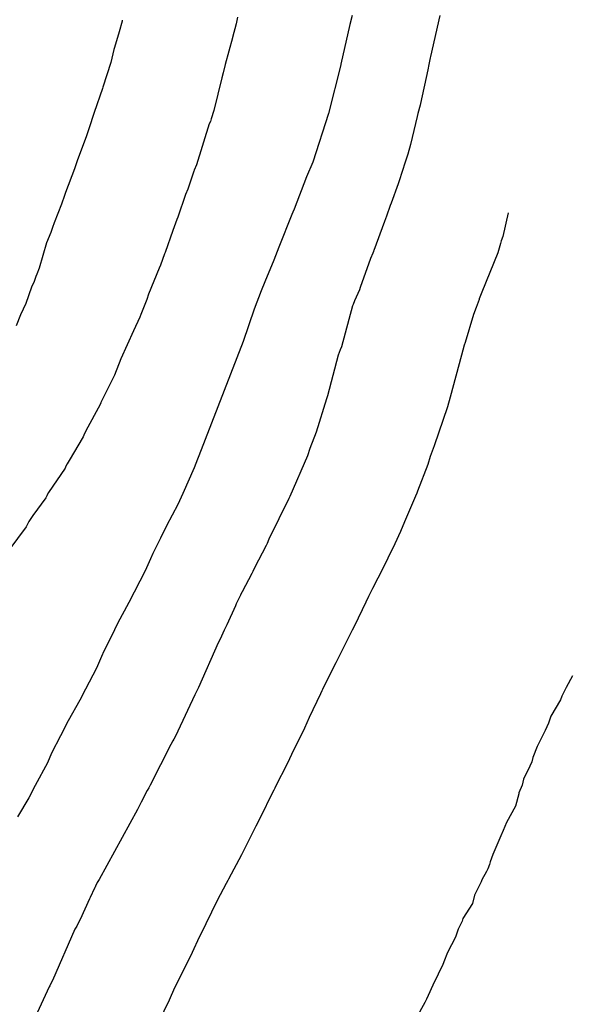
# Model space of a CAD drawing. Extents: x 158343 to 162498, y 431347 to 434500.
# Tile 177 of 248: x 159629 to 159640, y 434056 to 434076. Entities that reach past the tile are written whole.
import ezdxf

# ---------------------------------------------------------------- set-up
doc = ezdxf.new("R2010")
doc.units = 0
doc.header["$LTSCALE"] = 10
doc.header["$MEASUREMENT"] = 0
doc.layers.add('000_arcering', color=8, linetype='CONTINUOUS')
doc.layers.add('def. con-hoogtelijn (index)', color=8, linetype='CONTINUOUS')

# ---------------------------------------------------------------- blocks, each defined once
blk = doc.blocks.new('bestaande hoogtelijnen')
at = {"layer": 'def. con-hoogtelijn (index)'}
for p, q in [((-36.465, 9.905), (-36.526, 9.685)), ((-36.465, 9.905), (-36.526, 9.685)), ((-36.461, 9.923), (-36.465, 9.905)), ((-36.461, 9.923), (-36.465, 9.905)), ((-34.104, 9.989), (-34.134, 9.853)), ((-34.104, 9.989), (-34.134, 9.853)), ((-31.764, 10.019), (-31.811, 9.838)), ((-31.764, 10.019), (-31.811, 9.838)), ((-29.969, 10.019), (-30.156, 9.185)), ((-29.969, 10.019), (-30.156, 9.185)), ((-29.969, 10.019), (-30.156, 9.185)), ((-36.526, 9.685), (-36.623, 9.37)), ((-36.526, 9.685), (-36.623, 9.37)), ((-34.134, 9.853), (-34.209, 9.57)), ((-34.134, 9.853), (-34.209, 9.57)), ((-31.811, 9.838), (-31.992, 9.026)), ((-31.811, 9.838), (-31.992, 9.026)), ((-34.209, 9.568), (-34.36, 9.018)), ((-34.209, 9.568), (-34.36, 9.018)), ((-34.209, 9.57), (-34.209, 9.568)), ((-34.209, 9.57), (-34.209, 9.568)), ((-36.634, 9.328), (-36.699, 9.06)), ((-36.634, 9.328), (-36.699, 9.06)), ((-36.623, 9.37), (-36.634, 9.328)), ((-36.623, 9.37), (-36.634, 9.328)), ((-30.164, 9.155), (-30.195, 9.02)), ((-30.164, 9.155), (-30.195, 9.02)), ((-30.164, 9.155), (-30.195, 9.02)), ((-30.156, 9.185), (-30.164, 9.155)), ((-30.156, 9.185), (-30.164, 9.155)), ((-30.156, 9.185), (-30.164, 9.155)), ((-36.699, 9.06), (-36.861, 8.554)), ((-36.699, 9.06), (-36.861, 8.554)), ((-34.36, 9.018), (-34.402, 8.852)), ((-34.36, 9.018), (-34.402, 8.852)), ((-31.994, 9.016), (-32.244, 8.019)), ((-31.994, 9.016), (-32.244, 8.019)), ((-31.992, 9.026), (-31.994, 9.019)), ((-31.992, 9.026), (-31.994, 9.019)), ((-31.992, 9.026), (-31.994, 9.016)), ((-31.992, 9.026), (-31.994, 9.016)), ((-31.994, 9.019), (-31.994, 9.016)), ((-31.994, 9.019), (-31.994, 9.016)), ((-30.217, 8.91), (-30.364, 8.224)), ((-30.217, 8.91), (-30.364, 8.224)), ((-30.217, 8.91), (-30.364, 8.224)), ((-30.195, 9.02), (-30.217, 8.911)), ((-30.195, 9.02), (-30.217, 8.911)), ((-30.195, 9.02), (-30.217, 8.911)), ((-30.217, 8.911), (-30.217, 8.91)), ((-30.217, 8.911), (-30.217, 8.91)), ((-30.217, 8.911), (-30.217, 8.91)), ((-30.217, 8.91), (-30.217, 8.91)), ((-30.217, 8.91), (-30.217, 8.91)), ((-30.217, 8.91), (-30.217, 8.91)), ((-34.429, 8.747), (-34.592, 8.077)), ((-34.429, 8.747), (-34.592, 8.077)), ((-34.402, 8.852), (-34.429, 8.747)), ((-34.402, 8.852), (-34.429, 8.747)), ((-36.867, 8.531), (-37.038, 8.035)), ((-36.867, 8.531), (-37.038, 8.035)), ((-36.861, 8.554), (-36.867, 8.531)), ((-36.861, 8.554), (-36.867, 8.531)), ((-34.592, 8.077), (-34.646, 7.91)), ((-34.592, 8.077), (-34.646, 7.91)), ((-30.373, 8.185), (-30.415, 8.019)), ((-30.373, 8.185), (-30.415, 8.019)), ((-30.373, 8.185), (-30.415, 8.019)), ((-30.364, 8.224), (-30.373, 8.185)), ((-30.364, 8.224), (-30.373, 8.185)), ((-30.364, 8.224), (-30.373, 8.185)), ((-37.038, 8.035), (-37.143, 7.702)), ((-37.038, 8.035), (-37.143, 7.702)), ((-34.646, 7.91), (-34.661, 7.852)), ((-34.646, 7.91), (-34.661, 7.852)), ((-32.244, 8.019), (-32.567, 7.019)), ((-32.244, 8.019), (-32.567, 7.019)), ((-30.431, 7.955), (-30.567, 7.385)), ((-30.431, 7.955), (-30.567, 7.385)), ((-30.431, 7.955), (-30.567, 7.385)), ((-30.415, 8.019), (-30.431, 7.955)), ((-30.415, 8.019), (-30.431, 7.955)), ((-30.415, 8.019), (-30.431, 7.955)), ((-37.15, 7.685), (-37.201, 7.538)), ((-37.15, 7.685), (-37.201, 7.538)), ((-37.143, 7.702), (-37.15, 7.685)), ((-37.143, 7.702), (-37.15, 7.685)), ((-34.683, 7.803), (-34.947, 6.97)), ((-34.683, 7.803), (-34.947, 6.97)), ((-34.661, 7.852), (-34.683, 7.803)), ((-34.661, 7.852), (-34.683, 7.803)), ((-37.201, 7.538), (-37.376, 7.07)), ((-37.201, 7.538), (-37.376, 7.07)), ((-30.567, 7.385), (-30.621, 7.185)), ((-30.567, 7.385), (-30.621, 7.185)), ((-30.567, 7.385), (-30.621, 7.185)), ((-37.376, 7.07), (-37.44, 6.884)), ((-37.376, 7.07), (-37.44, 6.884)), ((-30.621, 7.185), (-30.675, 7.019)), ((-30.621, 7.185), (-30.675, 7.019)), ((-30.621, 7.185), (-30.675, 7.019)), ((-37.44, 6.884), (-37.624, 6.401)), ((-37.44, 6.884), (-37.624, 6.401)), ((-34.994, 6.849), (-34.997, 6.841)), ((-34.994, 6.849), (-34.997, 6.841)), ((-34.994, 6.849), (-34.997, 6.841)), ((-34.99, 6.859), (-34.994, 6.849)), ((-34.99, 6.859), (-34.994, 6.849)), ((-34.99, 6.859), (-34.994, 6.849)), ((-34.947, 6.97), (-34.99, 6.859)), ((-34.947, 6.97), (-34.99, 6.859)), ((-34.947, 6.97), (-34.99, 6.859)), ((-34.947, 6.971), (-34.947, 6.97)), ((-32.567, 7.019), (-32.698, 6.724)), ((-32.567, 7.019), (-32.698, 6.724)), ((-30.675, 7.019), (-30.8, 6.64)), ((-30.675, 7.019), (-30.8, 6.64)), ((-30.675, 7.019), (-30.8, 6.64)), ((-34.997, 6.841), (-35.124, 6.473)), ((-34.997, 6.841), (-35.124, 6.473)), ((-34.997, 6.841), (-35.124, 6.473)), ((-32.698, 6.724), (-32.95, 6.06)), ((-32.698, 6.724), (-32.95, 6.06)), ((-35.124, 6.473), (-35.169, 6.362)), ((-35.124, 6.473), (-35.169, 6.362)), ((-35.124, 6.473), (-35.169, 6.362)), ((-30.817, 6.581), (-30.962, 6.185)), ((-30.817, 6.581), (-30.962, 6.185)), ((-30.817, 6.581), (-30.962, 6.185)), ((-30.8, 6.64), (-30.817, 6.581)), ((-30.8, 6.64), (-30.817, 6.581)), ((-30.8, 6.64), (-30.817, 6.581)), ((-37.647, 6.34), (-37.708, 6.162)), ((-37.647, 6.34), (-37.708, 6.162)), ((-37.624, 6.401), (-37.647, 6.34)), ((-37.624, 6.401), (-37.647, 6.34)), ((-35.169, 6.362), (-35.327, 5.896)), ((-35.169, 6.362), (-35.327, 5.896)), ((-35.169, 6.362), (-35.327, 5.896)), ((-37.708, 6.162), (-37.857, 5.779)), ((-37.708, 6.162), (-37.857, 5.779)), ((-32.95, 6.06), (-32.974, 6.001)), ((-32.95, 6.06), (-32.974, 6.001)), ((-30.983, 6.136), (-31.057, 5.917)), ((-30.983, 6.136), (-31.057, 5.917)), ((-30.983, 6.136), (-31.057, 5.917)), ((-30.962, 6.185), (-30.983, 6.136)), ((-30.962, 6.185), (-30.983, 6.136)), ((-30.962, 6.185), (-30.983, 6.136)), ((-35.344, 5.852), (-35.4, 5.698)), ((-35.344, 5.852), (-35.4, 5.698)), ((-35.344, 5.852), (-35.4, 5.698)), ((-35.327, 5.896), (-35.344, 5.852)), ((-35.327, 5.896), (-35.344, 5.852)), ((-35.327, 5.896), (-35.344, 5.852)), ((-32.992, 5.951), (-33.259, 5.286)), ((-32.992, 5.951), (-33.259, 5.286)), ((-32.974, 6.001), (-32.992, 5.951)), ((-32.974, 6.001), (-32.992, 5.951)), ((-31.057, 5.917), (-31.099, 5.807)), ((-31.057, 5.917), (-31.099, 5.807)), ((-31.057, 5.917), (-31.099, 5.807)), ((-28.57, 5.989), (-28.678, 5.505)), ((-28.57, 5.989), (-28.678, 5.505)), ((-37.891, 5.685), (-37.923, 5.583)), ((-37.891, 5.685), (-37.923, 5.583)), ((-37.857, 5.779), (-37.891, 5.685)), ((-37.857, 5.779), (-37.891, 5.685)), ((-35.4, 5.698), (-35.431, 5.624)), ((-35.4, 5.698), (-35.431, 5.624)), ((-35.4, 5.698), (-35.431, 5.624)), ((-31.099, 5.807), (-31.318, 5.215)), ((-31.099, 5.807), (-31.318, 5.215)), ((-31.099, 5.807), (-31.318, 5.215)), ((-37.923, 5.583), (-38.011, 5.371)), ((-37.923, 5.583), (-38.011, 5.371)), ((-35.431, 5.624), (-35.585, 5.178)), ((-35.431, 5.624), (-35.585, 5.178)), ((-35.431, 5.624), (-35.585, 5.178)), ((-28.678, 5.505), (-28.713, 5.41)), ((-28.678, 5.505), (-28.713, 5.41)), ((-38.011, 5.371), (-38.163, 4.856)), ((-38.011, 5.371), (-38.163, 4.856)), ((-33.259, 5.286), (-33.36, 5.019)), ((-33.259, 5.286), (-33.36, 5.019)), ((-28.731, 5.357), (-28.784, 5.166)), ((-28.731, 5.357), (-28.784, 5.166)), ((-28.713, 5.41), (-28.731, 5.357)), ((-28.713, 5.41), (-28.731, 5.357)), ((-35.596, 5.148), (-35.68, 4.914)), ((-35.596, 5.148), (-35.68, 4.914)), ((-35.596, 5.148), (-35.68, 4.914)), ((-35.585, 5.178), (-35.596, 5.148)), ((-35.585, 5.178), (-35.596, 5.148)), ((-35.585, 5.178), (-35.596, 5.148)), ((-31.383, 5.05), (-31.597, 4.457)), ((-31.383, 5.05), (-31.597, 4.457)), ((-31.383, 5.05), (-31.597, 4.457)), ((-31.338, 5.161), (-31.383, 5.05)), ((-31.338, 5.161), (-31.383, 5.05)), ((-31.338, 5.161), (-31.383, 5.05)), ((-31.325, 5.197), (-31.338, 5.161)), ((-31.325, 5.197), (-31.338, 5.161)), ((-31.325, 5.197), (-31.338, 5.161)), ((-31.322, 5.205), (-31.325, 5.197)), ((-31.322, 5.205), (-31.325, 5.197)), ((-31.322, 5.205), (-31.325, 5.197)), ((-31.318, 5.215), (-31.322, 5.205)), ((-31.318, 5.215), (-31.322, 5.205)), ((-31.318, 5.215), (-31.322, 5.205)), ((-28.784, 5.166), (-29.112, 4.366)), ((-28.784, 5.166), (-29.112, 4.366)), ((-38.163, 4.856), (-38.212, 4.734)), ((-38.163, 4.856), (-38.212, 4.734)), ((-35.705, 4.852), (-35.925, 4.323)), ((-35.705, 4.852), (-35.925, 4.323)), ((-35.705, 4.852), (-35.925, 4.323)), ((-35.68, 4.914), (-35.705, 4.852)), ((-35.68, 4.914), (-35.705, 4.852)), ((-35.68, 4.914), (-35.705, 4.852)), ((-33.36, 5.019), (-33.548, 4.575)), ((-33.36, 5.019), (-33.548, 4.575)), ((-38.228, 4.685), (-38.267, 4.581)), ((-38.228, 4.685), (-38.267, 4.581)), ((-38.212, 4.734), (-38.228, 4.685)), ((-38.212, 4.734), (-38.228, 4.685)), ((-38.317, 4.468), (-38.437, 4.13)), ((-38.317, 4.468), (-38.437, 4.13)), ((-38.267, 4.581), (-38.317, 4.468)), ((-38.267, 4.581), (-38.317, 4.468)), ((-33.548, 4.575), (-33.619, 4.392)), ((-33.548, 4.575), (-33.619, 4.392)), ((-31.597, 4.457), (-31.614, 4.413)), ((-31.597, 4.457), (-31.614, 4.413)), ((-31.597, 4.457), (-31.614, 4.413)), ((-35.925, 4.323), (-35.963, 4.212)), ((-35.925, 4.323), (-35.963, 4.212)), ((-35.925, 4.323), (-35.963, 4.212)), ((-33.619, 4.392), (-33.768, 4.019)), ((-33.619, 4.392), (-33.768, 4.019)), ((-31.614, 4.413), (-31.71, 4.185)), ((-31.614, 4.413), (-31.71, 4.185)), ((-31.614, 4.413), (-31.71, 4.185)), ((-29.112, 4.366), (-29.164, 4.224)), ((-29.112, 4.366), (-29.164, 4.224)), ((-38.437, 4.13), (-38.542, 3.902)), ((-38.437, 4.13), (-38.542, 3.902)), ((-35.963, 4.212), (-36.085, 3.908)), ((-35.963, 4.212), (-36.085, 3.908)), ((-35.963, 4.212), (-36.085, 3.908)), ((-31.753, 4.081), (-31.982, 3.248)), ((-31.753, 4.081), (-31.982, 3.248)), ((-31.753, 4.081), (-31.982, 3.248)), ((-31.741, 4.111), (-31.753, 4.081)), ((-31.741, 4.111), (-31.753, 4.081)), ((-31.741, 4.111), (-31.753, 4.081)), ((-31.71, 4.185), (-31.741, 4.111)), ((-31.71, 4.185), (-31.741, 4.111)), ((-31.71, 4.185), (-31.741, 4.111)), ((-29.226, 4.047), (-29.278, 3.905)), ((-29.226, 4.047), (-29.278, 3.905)), ((-29.167, 4.216), (-29.226, 4.047)), ((-29.167, 4.216), (-29.226, 4.047)), ((-29.166, 4.22), (-29.167, 4.216)), ((-29.166, 4.22), (-29.167, 4.216)), ((-29.164, 4.224), (-29.166, 4.22)), ((-29.164, 4.224), (-29.166, 4.22)), ((-38.542, 3.902), (-38.633, 3.678)), ((-38.542, 3.902), (-38.633, 3.678)), ((-36.106, 3.852), (-36.231, 3.57)), ((-36.106, 3.852), (-36.231, 3.57)), ((-36.106, 3.852), (-36.231, 3.57)), ((-36.085, 3.908), (-36.106, 3.852)), ((-36.085, 3.908), (-36.106, 3.852)), ((-36.085, 3.908), (-36.106, 3.852)), ((-33.768, 4.019), (-33.992, 3.357)), ((-33.768, 4.019), (-33.992, 3.357)), ((-29.278, 3.905), (-29.447, 3.333)), ((-29.278, 3.905), (-29.447, 3.333)), ((-36.231, 3.57), (-36.494, 2.999)), ((-36.231, 3.57), (-36.494, 2.999)), ((-36.231, 3.57), (-36.494, 2.999)), ((-33.992, 3.357), (-34.118, 3.019)), ((-33.992, 3.357), (-34.118, 3.019)), ((-31.982, 3.248), (-32.007, 3.185)), ((-31.982, 3.248), (-32.007, 3.185)), ((-31.982, 3.248), (-32.007, 3.185)), ((-29.469, 3.278), (-29.525, 3.078)), ((-29.469, 3.278), (-29.525, 3.078)), ((-29.447, 3.333), (-29.469, 3.278)), ((-29.447, 3.333), (-29.469, 3.278)), ((-32.045, 3.075), (-32.264, 2.242)), ((-32.045, 3.075), (-32.264, 2.242)), ((-32.045, 3.075), (-32.264, 2.242)), ((-32.007, 3.185), (-32.045, 3.075)), ((-32.007, 3.185), (-32.045, 3.075)), ((-32.007, 3.185), (-32.045, 3.075)), ((-29.525, 3.078), (-29.76, 2.219)), ((-29.525, 3.078), (-29.76, 2.219)), ((-36.494, 2.999), (-36.623, 2.666)), ((-36.494, 2.999), (-36.623, 2.666)), ((-36.494, 2.999), (-36.623, 2.666)), ((-34.118, 3.019), (-34.894, 1.019)), ((-34.118, 3.019), (-34.894, 1.019)), ((-36.623, 2.666), (-36.899, 2.109)), ((-36.623, 2.666), (-36.899, 2.109)), ((-36.623, 2.666), (-36.899, 2.109)), ((-32.264, 2.242), (-32.285, 2.185)), ((-32.264, 2.242), (-32.285, 2.185)), ((-32.264, 2.242), (-32.285, 2.185)), ((-29.76, 2.219), (-29.812, 2.019)), ((-29.76, 2.219), (-29.812, 2.019)), ((-36.916, 2.068), (-37.209, 1.528)), ((-36.916, 2.068), (-37.209, 1.528)), ((-36.916, 2.068), (-37.209, 1.528)), ((-36.904, 2.098), (-36.916, 2.068)), ((-36.904, 2.098), (-36.916, 2.068)), ((-36.904, 2.098), (-36.916, 2.068)), ((-36.899, 2.109), (-36.904, 2.098)), ((-36.899, 2.109), (-36.904, 2.098)), ((-36.899, 2.109), (-36.904, 2.098)), ((-32.285, 2.185), (-32.494, 1.5)), ((-32.285, 2.185), (-32.494, 1.5)), ((-32.285, 2.185), (-32.494, 1.5)), ((-29.812, 2.019), (-30.086, 1.219)), ((-29.812, 2.019), (-30.086, 1.219)), ((-37.247, 1.441), (-37.265, 1.403)), ((-37.247, 1.441), (-37.265, 1.403)), ((-37.247, 1.441), (-37.265, 1.403)), ((-37.209, 1.528), (-37.247, 1.441)), ((-37.209, 1.528), (-37.247, 1.441)), ((-37.209, 1.528), (-37.247, 1.441)), ((-32.494, 1.5), (-32.624, 1.167)), ((-32.494, 1.5), (-32.624, 1.167)), ((-32.494, 1.5), (-32.624, 1.167)), ((-37.265, 1.403), (-37.548, 0.923)), ((-37.265, 1.403), (-37.548, 0.923)), ((-37.265, 1.403), (-37.548, 0.923)), ((-30.086, 1.219), (-30.164, 1.005)), ((-30.086, 1.219), (-30.164, 1.005)), ((-34.894, 1.019), (-34.923, 0.95)), ((-34.894, 1.019), (-34.923, 0.95)), ((-32.673, 1.019), (-33.036, 0.185)), ((-32.673, 1.019), (-33.036, 0.185)), ((-32.673, 1.019), (-33.036, 0.185)), ((-32.624, 1.167), (-32.673, 1.019)), ((-32.624, 1.167), (-32.673, 1.019)), ((-32.624, 1.167), (-32.673, 1.019)), ((-37.613, 0.807), (-37.633, 0.765)), ((-37.613, 0.807), (-37.633, 0.765)), ((-37.613, 0.807), (-37.633, 0.765)), ((-37.586, 0.85), (-37.613, 0.807)), ((-37.586, 0.85), (-37.613, 0.807)), ((-37.586, 0.85), (-37.613, 0.807)), ((-37.548, 0.923), (-37.586, 0.85)), ((-37.548, 0.923), (-37.586, 0.85)), ((-37.548, 0.923), (-37.586, 0.85)), ((-34.923, 0.95), (-34.992, 0.772)), ((-34.923, 0.95), (-34.992, 0.772)), ((-30.214, 0.841), (-30.427, 0.291)), ((-30.214, 0.841), (-30.427, 0.291)), ((-30.164, 1.005), (-30.214, 0.841)), ((-30.164, 1.005), (-30.214, 0.841)), ((-37.633, 0.765), (-37.97, 0.268)), ((-37.633, 0.765), (-37.97, 0.268)), ((-37.633, 0.765), (-37.97, 0.268)), ((-34.992, 0.772), (-35.222, 0.248)), ((-34.992, 0.772), (-35.222, 0.248)), ((-37.996, 0.216), (-38.005, 0.198)), ((-37.996, 0.216), (-38.005, 0.198)), ((-37.996, 0.216), (-38.005, 0.198)), ((-37.97, 0.268), (-37.996, 0.216)), ((-37.97, 0.268), (-37.996, 0.216)), ((-37.97, 0.268), (-37.996, 0.216)), ((-35.222, 0.248), (-35.326, 0.019)), ((-35.222, 0.248), (-35.326, 0.019)), ((-30.439, 0.255), (-30.464, 0.194)), ((-30.439, 0.255), (-30.464, 0.194)), ((-30.427, 0.291), (-30.439, 0.255)), ((-30.427, 0.291), (-30.439, 0.255)), ((-38.023, 0.157), (-38.289, -0.207)), ((-38.023, 0.157), (-38.289, -0.207)), ((-38.023, 0.157), (-38.289, -0.207)), ((-38.005, 0.198), (-38.023, 0.157)), ((-38.005, 0.198), (-38.023, 0.157)), ((-38.005, 0.198), (-38.023, 0.157)), ((-35.326, 0.019), (-35.557, -0.416)), ((-35.326, 0.019), (-35.557, -0.416)), ((-33.053, 0.144), (-33.463, -0.689)), ((-33.053, 0.144), (-33.463, -0.689)), ((-33.053, 0.144), (-33.463, -0.689)), ((-33.041, 0.174), (-33.053, 0.144)), ((-33.041, 0.174), (-33.053, 0.144)), ((-33.041, 0.174), (-33.053, 0.144)), ((-33.036, 0.185), (-33.041, 0.174)), ((-33.036, 0.185), (-33.041, 0.174)), ((-33.036, 0.185), (-33.041, 0.174)), ((-30.464, 0.194), (-30.689, -0.331)), ((-30.464, 0.194), (-30.689, -0.331)), ((-38.373, -0.326), (-38.428, -0.434)), ((-38.373, -0.326), (-38.428, -0.434)), ((-38.373, -0.326), (-38.428, -0.434)), ((-38.289, -0.207), (-38.373, -0.326)), ((-38.289, -0.207), (-38.373, -0.326)), ((-38.289, -0.207), (-38.373, -0.326)), ((-30.689, -0.331), (-30.776, -0.531)), ((-30.689, -0.331), (-30.776, -0.531)), ((-38.428, -0.434), (-38.785, -0.91)), ((-38.428, -0.434), (-38.785, -0.91)), ((-38.428, -0.434), (-38.785, -0.91)), ((-35.557, -0.416), (-35.678, -0.668)), ((-35.557, -0.416), (-35.678, -0.668)), ((-30.776, -0.531), (-30.891, -0.781)), ((-30.776, -0.531), (-30.891, -0.781)), ((-35.678, -0.668), (-35.835, -0.981)), ((-35.678, -0.668), (-35.835, -0.981)), ((-33.502, -0.776), (-33.519, -0.815)), ((-33.502, -0.776), (-33.519, -0.815)), ((-33.502, -0.776), (-33.519, -0.815)), ((-33.463, -0.689), (-33.502, -0.776)), ((-33.463, -0.689), (-33.502, -0.776)), ((-33.463, -0.689), (-33.502, -0.776)), ((-30.891, -0.781), (-31.031, -1.077)), ((-30.891, -0.781), (-31.031, -1.077)), ((-35.835, -0.981), (-35.886, -1.087)), ((-35.835, -0.981), (-35.886, -1.087)), ((-33.519, -0.815), (-33.756, -1.273)), ((-33.519, -0.815), (-33.756, -1.273)), ((-33.519, -0.815), (-33.756, -1.273)), ((-35.886, -1.087), (-35.992, -1.334)), ((-35.886, -1.087), (-35.992, -1.334)), ((-31.031, -1.077), (-31.13, -1.277)), ((-31.031, -1.077), (-31.13, -1.277)), ((-35.992, -1.334), (-36.325, -1.981)), ((-35.992, -1.334), (-36.325, -1.981)), ((-33.814, -1.388), (-34.012, -1.762)), ((-33.814, -1.388), (-34.012, -1.762)), ((-33.814, -1.388), (-34.012, -1.762)), ((-33.794, -1.346), (-33.814, -1.388)), ((-33.794, -1.346), (-33.814, -1.388)), ((-33.794, -1.346), (-33.814, -1.388)), ((-33.756, -1.273), (-33.794, -1.346)), ((-33.756, -1.273), (-33.794, -1.346)), ((-33.756, -1.273), (-33.794, -1.346)), ((-31.13, -1.277), (-31.344, -1.7)), ((-31.13, -1.277), (-31.344, -1.7)), ((-34.012, -1.762), (-34.038, -1.815)), ((-34.012, -1.762), (-34.038, -1.815)), ((-34.012, -1.762), (-34.038, -1.815)), ((-31.398, -1.809), (-31.425, -1.863)), ((-31.398, -1.809), (-31.425, -1.863)), ((-31.384, -1.781), (-31.398, -1.809)), ((-31.384, -1.781), (-31.398, -1.809)), ((-31.344, -1.7), (-31.384, -1.781)), ((-31.344, -1.7), (-31.384, -1.781)), ((-36.325, -1.981), (-36.559, -2.414)), ((-36.325, -1.981), (-36.559, -2.414)), ((-34.13, -2.01), (-34.148, -2.051)), ((-34.13, -2.01), (-34.148, -2.051)), ((-34.13, -2.01), (-34.148, -2.051)), ((-34.046, -1.832), (-34.13, -2.01)), ((-34.046, -1.832), (-34.13, -2.01)), ((-34.046, -1.832), (-34.13, -2.01)), ((-34.038, -1.815), (-34.046, -1.832)), ((-34.038, -1.815), (-34.046, -1.832)), ((-34.038, -1.815), (-34.046, -1.832)), ((-31.482, -1.973), (-31.716, -2.458)), ((-31.482, -1.973), (-31.716, -2.458)), ((-31.425, -1.863), (-31.482, -1.973)), ((-31.425, -1.863), (-31.482, -1.973)), ((-34.148, -2.051), (-34.325, -2.44)), ((-34.148, -2.051), (-34.325, -2.44)), ((-34.148, -2.051), (-34.325, -2.44)), ((-36.559, -2.414), (-36.684, -2.674)), ((-36.559, -2.414), (-36.684, -2.674)), ((-34.381, -2.548), (-34.461, -2.734)), ((-34.381, -2.548), (-34.461, -2.734)), ((-34.381, -2.548), (-34.461, -2.734)), ((-34.325, -2.44), (-34.381, -2.548)), ((-34.325, -2.44), (-34.381, -2.548)), ((-34.325, -2.44), (-34.381, -2.548)), ((-31.763, -2.547), (-32.029, -3.082)), ((-31.763, -2.547), (-32.029, -3.082)), ((-31.716, -2.458), (-31.763, -2.547)), ((-31.716, -2.458), (-31.763, -2.547)), ((-36.684, -2.674), (-36.838, -2.981)), ((-36.684, -2.674), (-36.838, -2.981)), ((-34.5, -2.807), (-34.905, -3.72)), ((-34.5, -2.807), (-34.905, -3.72)), ((-34.5, -2.807), (-34.905, -3.72)), ((-34.461, -2.734), (-34.5, -2.807)), ((-34.461, -2.734), (-34.5, -2.807)), ((-34.461, -2.734), (-34.5, -2.807)), ((-36.838, -2.981), (-36.888, -3.085)), ((-36.838, -2.981), (-36.888, -3.085)), ((-36.888, -3.085), (-36.992, -3.328)), ((-36.888, -3.085), (-36.992, -3.328)), ((-32.092, -3.218), (-32.347, -3.717)), ((-32.092, -3.218), (-32.347, -3.717)), ((-32.049, -3.124), (-32.092, -3.218)), ((-32.049, -3.124), (-32.092, -3.218)), ((-32.029, -3.082), (-32.049, -3.124)), ((-32.029, -3.082), (-32.049, -3.124)), ((-36.992, -3.328), (-37.216, -3.757)), ((-36.992, -3.328), (-37.216, -3.757)), ((-27.253, -3.481), (-27.382, -3.721)), ((-27.253, -3.481), (-27.382, -3.721)), ((-27.253, -3.481), (-27.382, -3.721)), ((-37.216, -3.757), (-37.328, -3.981)), ((-37.216, -3.757), (-37.328, -3.981)), ((-34.952, -3.815), (-34.96, -3.832)), ((-34.952, -3.815), (-34.96, -3.832)), ((-34.952, -3.815), (-34.96, -3.832)), ((-34.926, -3.763), (-34.952, -3.815)), ((-34.926, -3.763), (-34.952, -3.815)), ((-34.926, -3.763), (-34.952, -3.815)), ((-34.905, -3.72), (-34.926, -3.763)), ((-34.905, -3.72), (-34.926, -3.763)), ((-34.905, -3.72), (-34.926, -3.763)), ((-32.381, -3.792), (-32.411, -3.851)), ((-32.381, -3.792), (-32.411, -3.851)), ((-32.367, -3.762), (-32.381, -3.792)), ((-32.367, -3.762), (-32.381, -3.792)), ((-32.347, -3.717), (-32.367, -3.762)), ((-32.347, -3.717), (-32.367, -3.762)), ((-27.382, -3.721), (-27.473, -3.9)), ((-27.382, -3.721), (-27.473, -3.9)), ((-27.382, -3.721), (-27.473, -3.9)), ((-37.328, -3.981), (-37.571, -4.402)), ((-37.328, -3.981), (-37.571, -4.402)), ((-34.977, -3.872), (-35.325, -4.614)), ((-34.977, -3.872), (-35.325, -4.614)), ((-34.977, -3.872), (-35.325, -4.614)), ((-34.96, -3.832), (-34.977, -3.872)), ((-34.96, -3.832), (-34.977, -3.872)), ((-34.96, -3.832), (-34.977, -3.872)), ((-32.411, -3.851), (-32.639, -4.335)), ((-32.411, -3.851), (-32.639, -4.335)), ((-27.499, -3.974), (-27.7, -4.305)), ((-27.499, -3.974), (-27.7, -4.305)), ((-27.499, -3.974), (-27.7, -4.305)), ((-27.473, -3.9), (-27.499, -3.974)), ((-27.473, -3.9), (-27.499, -3.974)), ((-27.473, -3.9), (-27.499, -3.974)), ((-37.571, -4.402), (-37.723, -4.713)), ((-37.571, -4.402), (-37.723, -4.713)), ((-32.639, -4.335), (-32.736, -4.554)), ((-32.639, -4.335), (-32.736, -4.554)), ((-27.7, -4.305), (-27.746, -4.454)), ((-27.7, -4.305), (-27.746, -4.454)), ((-27.7, -4.305), (-27.746, -4.454)), ((-35.325, -4.614), (-35.363, -4.686)), ((-35.325, -4.614), (-35.363, -4.686)), ((-35.325, -4.614), (-35.363, -4.686)), ((-32.736, -4.554), (-32.999, -5.091)), ((-32.736, -4.554), (-32.999, -5.091)), ((-27.826, -4.629), (-27.973, -4.916)), ((-27.826, -4.629), (-27.973, -4.916)), ((-27.826, -4.629), (-27.973, -4.916)), ((-27.817, -4.601), (-27.826, -4.629)), ((-27.817, -4.601), (-27.826, -4.629)), ((-27.817, -4.601), (-27.826, -4.629)), ((-27.746, -4.454), (-27.817, -4.601)), ((-27.746, -4.454), (-27.817, -4.601)), ((-27.746, -4.454), (-27.817, -4.601)), ((-37.723, -4.713), (-37.907, -5.066)), ((-37.723, -4.713), (-37.907, -5.066)), ((-35.425, -4.815), (-35.466, -4.885)), ((-35.425, -4.815), (-35.466, -4.885)), ((-35.425, -4.815), (-35.466, -4.885)), ((-35.407, -4.777), (-35.425, -4.815)), ((-35.407, -4.777), (-35.425, -4.815)), ((-35.407, -4.777), (-35.425, -4.815)), ((-35.363, -4.686), (-35.407, -4.777)), ((-35.363, -4.686), (-35.407, -4.777)), ((-35.363, -4.686), (-35.407, -4.777)), ((-35.466, -4.885), (-35.895, -5.718)), ((-35.466, -4.885), (-35.895, -5.718)), ((-35.466, -4.885), (-35.895, -5.718)), ((-27.977, -4.931), (-28.069, -5.154)), ((-27.977, -4.931), (-28.069, -5.154)), ((-27.977, -4.931), (-28.069, -5.154)), ((-27.973, -4.916), (-27.977, -4.931)), ((-27.973, -4.916), (-27.977, -4.931)), ((-27.973, -4.916), (-27.977, -4.931)), ((-37.907, -5.066), (-37.992, -5.259)), ((-37.907, -5.066), (-37.992, -5.259)), ((-32.999, -5.091), (-33.082, -5.269)), ((-32.999, -5.091), (-33.082, -5.269)), ((-28.069, -5.154), (-28.084, -5.24)), ((-28.069, -5.154), (-28.084, -5.24)), ((-28.069, -5.154), (-28.084, -5.24)), ((-37.992, -5.259), (-38.246, -5.727)), ((-37.992, -5.259), (-38.246, -5.727)), ((-33.082, -5.269), (-33.335, -5.759)), ((-33.082, -5.269), (-33.335, -5.759)), ((-28.13, -5.332), (-28.257, -5.597)), ((-28.13, -5.332), (-28.257, -5.597)), ((-28.13, -5.332), (-28.257, -5.597)), ((-28.084, -5.24), (-28.13, -5.332)), ((-28.084, -5.24), (-28.13, -5.332)), ((-28.084, -5.24), (-28.13, -5.332)), ((-28.257, -5.597), (-28.283, -5.72)), ((-28.257, -5.597), (-28.283, -5.72)), ((-28.257, -5.597), (-28.283, -5.72)), ((-38.246, -5.727), (-38.375, -5.981)), ((-38.246, -5.727), (-38.375, -5.981)), ((-35.951, -5.829), (-36.076, -6.064)), ((-35.951, -5.829), (-36.076, -6.064)), ((-35.951, -5.829), (-36.076, -6.064)), ((-35.921, -5.77), (-35.951, -5.829)), ((-35.921, -5.77), (-35.951, -5.829)), ((-35.921, -5.77), (-35.951, -5.829)), ((-35.895, -5.718), (-35.921, -5.77)), ((-35.895, -5.718), (-35.921, -5.77)), ((-35.895, -5.718), (-35.921, -5.77)), ((-33.364, -5.82), (-33.403, -5.894)), ((-33.364, -5.82), (-33.403, -5.894)), ((-33.345, -5.781), (-33.364, -5.82)), ((-33.345, -5.781), (-33.364, -5.82)), ((-33.335, -5.759), (-33.345, -5.781)), ((-33.335, -5.759), (-33.345, -5.781)), ((-28.283, -5.72), (-28.35, -5.873)), ((-28.283, -5.72), (-28.35, -5.873)), ((-28.283, -5.72), (-28.35, -5.873)), ((-38.375, -5.981), (-38.605, -6.368)), ((-38.375, -5.981), (-38.605, -6.368)), ((-33.403, -5.894), (-33.626, -6.358)), ((-33.403, -5.894), (-33.626, -6.358)), ((-28.356, -5.899), (-28.423, -6.149)), ((-28.356, -5.899), (-28.423, -6.149)), ((-28.356, -5.899), (-28.423, -6.149)), ((-28.35, -5.873), (-28.356, -5.899)), ((-28.35, -5.873), (-28.356, -5.899)), ((-28.35, -5.873), (-28.356, -5.899)), ((-36.154, -6.216), (-36.934, -7.648)), ((-36.154, -6.216), (-36.934, -7.648)), ((-36.154, -6.216), (-36.934, -7.648)), ((-36.133, -6.174), (-36.154, -6.216)), ((-36.133, -6.174), (-36.154, -6.216)), ((-36.133, -6.174), (-36.154, -6.216)), ((-36.09, -6.096), (-36.133, -6.174)), ((-36.09, -6.096), (-36.133, -6.174)), ((-36.09, -6.096), (-36.133, -6.174)), ((-36.076, -6.064), (-36.09, -6.096)), ((-36.076, -6.064), (-36.09, -6.096)), ((-36.076, -6.064), (-36.09, -6.096)), ((-28.423, -6.149), (-28.607, -6.481)), ((-28.423, -6.149), (-28.607, -6.481)), ((-28.423, -6.149), (-28.607, -6.481)), ((-33.626, -6.358), (-33.729, -6.558)), ((-33.626, -6.358), (-33.729, -6.558)), ((-33.729, -6.558), (-33.997, -7.09)), ((-33.729, -6.558), (-33.997, -7.09)), ((-28.607, -6.481), (-28.675, -6.648)), ((-28.607, -6.481), (-28.675, -6.648)), ((-28.607, -6.481), (-28.675, -6.648)), ((-28.719, -6.755), (-28.885, -7.135)), ((-28.719, -6.755), (-28.885, -7.135)), ((-28.719, -6.755), (-28.885, -7.135)), ((-28.675, -6.648), (-28.719, -6.755)), ((-28.675, -6.648), (-28.719, -6.755)), ((-28.675, -6.648), (-28.719, -6.755)), ((-34.027, -7.146), (-34.287, -7.638)), ((-34.027, -7.146), (-34.287, -7.638)), ((-33.997, -7.09), (-34.027, -7.146)), ((-33.997, -7.09), (-34.027, -7.146)), ((-28.885, -7.135), (-28.938, -7.285)), ((-28.885, -7.135), (-28.938, -7.285)), ((-28.885, -7.135), (-28.938, -7.285)), ((-28.989, -7.428), (-29.015, -7.481)), ((-28.989, -7.428), (-29.015, -7.481)), ((-28.989, -7.428), (-29.015, -7.481)), ((-28.956, -7.339), (-28.989, -7.428)), ((-28.956, -7.339), (-28.989, -7.428)), ((-28.956, -7.339), (-28.989, -7.428)), ((-28.938, -7.285), (-28.956, -7.339)), ((-28.938, -7.285), (-28.956, -7.339)), ((-28.938, -7.285), (-28.956, -7.339)), ((-36.934, -7.648), (-36.973, -7.712)), ((-36.934, -7.648), (-36.973, -7.712)), ((-36.934, -7.648), (-36.973, -7.712)), ((-34.287, -7.638), (-34.303, -7.67)), ((-34.287, -7.638), (-34.303, -7.67)), ((-29.015, -7.481), (-29.108, -7.654)), ((-29.015, -7.481), (-29.108, -7.654)), ((-29.015, -7.481), (-29.108, -7.654)), ((-37.028, -7.824), (-37.121, -8.019)), ((-37.028, -7.824), (-37.121, -8.019)), ((-37.028, -7.824), (-37.121, -8.019)), ((-37.023, -7.815), (-37.028, -7.824)), ((-37.023, -7.815), (-37.028, -7.824)), ((-37.023, -7.815), (-37.028, -7.824)), ((-37.008, -7.786), (-37.023, -7.815)), ((-37.008, -7.786), (-37.023, -7.815)), ((-37.008, -7.786), (-37.023, -7.815)), ((-36.973, -7.712), (-37.008, -7.786)), ((-36.973, -7.712), (-37.008, -7.786)), ((-36.973, -7.712), (-37.008, -7.786)), ((-34.335, -7.733), (-34.523, -8.077)), ((-34.335, -7.733), (-34.523, -8.077)), ((-34.303, -7.67), (-34.335, -7.733)), ((-34.303, -7.67), (-34.335, -7.733)), ((-29.121, -7.697), (-29.257, -7.966)), ((-29.121, -7.697), (-29.257, -7.966)), ((-29.121, -7.697), (-29.257, -7.966)), ((-29.108, -7.654), (-29.121, -7.697)), ((-29.108, -7.654), (-29.121, -7.697)), ((-29.108, -7.654), (-29.121, -7.697)), ((-37.13, -8.042), (-37.325, -8.468)), ((-37.13, -8.042), (-37.325, -8.468)), ((-37.13, -8.042), (-37.325, -8.468)), ((-37.121, -8.019), (-37.13, -8.042)), ((-37.121, -8.019), (-37.13, -8.042)), ((-37.121, -8.019), (-37.13, -8.042)), ((-29.257, -7.966), (-29.3, -8.139)), ((-29.257, -7.966), (-29.3, -8.139)), ((-29.257, -7.966), (-29.3, -8.139)), ((-34.523, -8.077), (-34.751, -8.553)), ((-34.523, -8.077), (-34.751, -8.553)), ((-29.3, -8.139), (-29.496, -8.447)), ((-29.3, -8.139), (-29.496, -8.447)), ((-29.3, -8.139), (-29.496, -8.447)), ((-29.496, -8.447), (-29.514, -8.498)), ((-29.496, -8.447), (-29.514, -8.498)), ((-29.496, -8.447), (-29.514, -8.498)), ((-37.394, -8.602), (-37.429, -8.665)), ((-37.394, -8.602), (-37.429, -8.665)), ((-37.394, -8.602), (-37.429, -8.665)), ((-37.371, -8.556), (-37.394, -8.602)), ((-37.371, -8.556), (-37.394, -8.602)), ((-37.371, -8.556), (-37.394, -8.602)), ((-37.325, -8.468), (-37.371, -8.556)), ((-37.325, -8.468), (-37.371, -8.556)), ((-37.325, -8.468), (-37.371, -8.556)), ((-34.751, -8.553), (-34.865, -8.781)), ((-34.751, -8.553), (-34.865, -8.781)), ((-29.514, -8.498), (-29.594, -8.664)), ((-29.514, -8.498), (-29.594, -8.664)), ((-29.514, -8.498), (-29.594, -8.664)), ((-37.429, -8.665), (-37.891, -9.711)), ((-37.429, -8.665), (-37.891, -9.711)), ((-37.429, -8.665), (-37.891, -9.711)), ((-34.887, -8.828), (-35.036, -9.138)), ((-34.887, -8.828), (-35.036, -9.138)), ((-34.865, -8.781), (-34.887, -8.828)), ((-34.865, -8.781), (-34.887, -8.828)), ((-29.645, -8.828), (-29.811, -9.14)), ((-29.645, -8.828), (-29.811, -9.14)), ((-29.645, -8.828), (-29.811, -9.14)), ((-29.594, -8.664), (-29.645, -8.828)), ((-29.594, -8.664), (-29.645, -8.828)), ((-29.594, -8.664), (-29.645, -8.828)), ((-35.082, -9.24), (-35.326, -9.73)), ((-35.082, -9.24), (-35.326, -9.73)), ((-35.036, -9.138), (-35.082, -9.24)), ((-35.036, -9.138), (-35.082, -9.24)), ((-29.811, -9.14), (-29.888, -9.335)), ((-29.811, -9.14), (-29.888, -9.335)), ((-29.811, -9.14), (-29.888, -9.335)), ((-29.912, -9.404), (-29.966, -9.508)), ((-29.912, -9.404), (-29.966, -9.508)), ((-29.912, -9.404), (-29.966, -9.508)), ((-29.888, -9.335), (-29.912, -9.404)), ((-29.888, -9.335), (-29.912, -9.404)), ((-29.888, -9.335), (-29.912, -9.404)), ((-30.005, -9.585), (-30.114, -9.81)), ((-30.005, -9.585), (-30.114, -9.81)), ((-30.005, -9.585), (-30.114, -9.81)), ((-29.966, -9.508), (-30.005, -9.585)), ((-29.966, -9.508), (-30.005, -9.585)), ((-29.966, -9.508), (-30.005, -9.585)), ((-37.954, -9.843), (-38.325, -10.639)), ((-37.954, -9.843), (-38.325, -10.639)), ((-37.954, -9.843), (-38.325, -10.639)), ((-37.945, -9.823), (-37.954, -9.843)), ((-37.945, -9.823), (-37.954, -9.843)), ((-37.945, -9.823), (-37.954, -9.843)), ((-37.928, -9.789), (-37.945, -9.823)), ((-37.928, -9.789), (-37.945, -9.823)), ((-37.928, -9.789), (-37.945, -9.823)), ((-37.891, -9.711), (-37.928, -9.789)), ((-37.891, -9.711), (-37.928, -9.789)), ((-37.891, -9.711), (-37.928, -9.789)), ((-35.392, -9.864), (-35.503, -10.115)), ((-35.392, -9.864), (-35.503, -10.115)), ((-35.347, -9.775), (-35.392, -9.864)), ((-35.347, -9.775), (-35.392, -9.864)), ((-35.326, -9.73), (-35.347, -9.775)), ((-35.326, -9.73), (-35.347, -9.775)), ((-30.114, -9.81), (-30.205, -10.018)), ((-30.114, -9.81), (-30.205, -10.018)), ((-30.114, -9.81), (-30.205, -10.018)), ((-30.205, -10.018), (-30.241, -10.096)), ((-30.205, -10.018), (-30.241, -10.096)), ((-30.205, -10.018), (-30.241, -10.096)), ((-35.503, -10.115), (-35.718, -10.566)), ((-35.503, -10.115), (-35.718, -10.566)), ((-30.273, -10.164), (-30.455, -10.481)), ((-30.273, -10.164), (-30.455, -10.481)), ((-30.273, -10.164), (-30.455, -10.481)), ((-30.241, -10.096), (-30.273, -10.164)), ((-30.241, -10.096), (-30.273, -10.164)), ((-30.241, -10.096), (-30.273, -10.164))]:
    blk.add_line(p, q, dxfattribs=at)

msp = doc.modelspace()

# ---------------------------------------------------------------- block references
at = {"layer": '000_arcering'}
msp.add_blockref('bestaande hoogtelijnen', (159667.804, 434066.432), dxfattribs=at)

doc.saveas('drawing.dxf')
